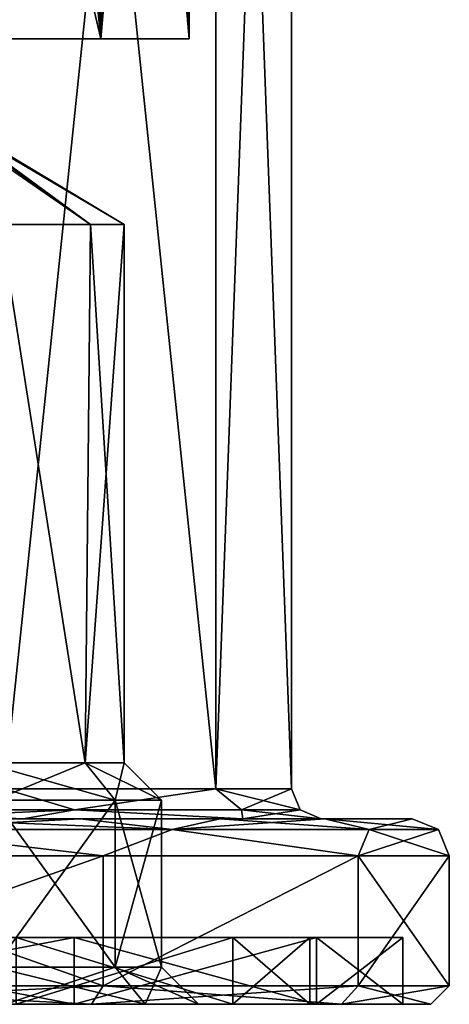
# Model space of a CAD drawing. Header units: millimetres. Extents: x -175 to 175, y 0 to 247.
# Tile 6 of 185: x -137 to -125, y 0 to 27. Entities that reach past the tile are written whole.
import ezdxf

# ---------------------------------------------------------------- set-up
doc = ezdxf.new("R2010")
doc.units = ezdxf.units.MM
doc.header["$LTSCALE"] = 65.185185
for name, color, linetype in [('1382', 7, 'CONTINUOUS'), ('1383', 7, 'CONTINUOUS'), ('1385', 7, 'CONTINUOUS'), ('1386', 7, 'CONTINUOUS'), ('1387', 7, 'CONTINUOUS'), ('1388', 7, 'CONTINUOUS'), ('1389', 7, 'CONTINUOUS'), ('1390', 7, 'CONTINUOUS'), ('1391', 7, 'CONTINUOUS'), ('1392', 7, 'CONTINUOUS'), ('1393', 7, 'CONTINUOUS'), ('1394', 7, 'CONTINUOUS'), ('1395', 7, 'CONTINUOUS'), ('1396', 7, 'CONTINUOUS'), ('1397', 7, 'CONTINUOUS'), ('1398', 7, 'CONTINUOUS'), ('1399', 7, 'CONTINUOUS'), ('1400', 7, 'CONTINUOUS'), ('1401', 7, 'CONTINUOUS'), ('1426', 7, 'CONTINUOUS'), ('1427', 7, 'CONTINUOUS'), ('1428', 7, 'CONTINUOUS'), ('1429', 7, 'CONTINUOUS'), ('1430', 7, 'CONTINUOUS'), ('1431', 7, 'CONTINUOUS'), ('1432', 7, 'CONTINUOUS'), ('1433', 7, 'CONTINUOUS'), ('1434', 7, 'CONTINUOUS'), ('1460', 7, 'CONTINUOUS'), ('1461', 7, 'CONTINUOUS')]:
    doc.layers.add(name, color=color, linetype=linetype)

msp = doc.modelspace()

# ---------------------------------------------------------------- linework, layer by layer
at = {"layer": '1382', "color": 7, "linetype": 'CONTINUOUS', "true_color": 0xe0f2ff}
for points in [[(-167.75, 26), (-132.25, 26), (-148.764, 26, -1.196), (-167.75, 26)], [(-132.25, 26), (-167.75, 26), (-158.236, 26, 1.196), (-132.25, 26)], [(-158.875, 26, 15.372), (-134.628, 26, 8.875), (-165.372, 26, 8.875), (-158.875, 26, 15.372)], [(-165.372, 26, 8.875), (-134.628, 26, 8.875), (-141.764, 26, 8.804), (-165.372, 26, 8.875)], [(-141.125, 26, 15.372), (-134.628, 26, 8.875), (-158.875, 26, 15.372), (-141.125, 26, 15.372)], [(-155.764, 26, 1.196), (-132.25, 26), (-158.236, 26, 1.196), (-155.764, 26, 1.196)], [(-132.25, 26), (-155.764, 26, 1.196), (-144.236, 26, 1.196), (-132.25, 26)], [(-132.25, 26), (-134.628, 26, -8.875), (-148.764, 26, -1.196), (-132.25, 26)], [(-148.764, 26, -1.196), (-134.628, 26, -8.875), (-146.764, 26, -2.649), (-148.764, 26, -1.196)], [(-134.628, 26, -8.875), (-146, 26, -5), (-146.764, 26, -2.649), (-134.628, 26, -8.875)], [(-146, 26, -5), (-134.628, 26, -8.875), (-141, 26, -7), (-146, 26, -5)], [(-141.764, 26, 1.196), (-132.25, 26), (-144.236, 26, 1.196), (-141.764, 26, 1.196)], [(-139.764, 26, 2.649), (-132.25, 26), (-141.764, 26, 1.196), (-139.764, 26, 2.649)], [(-141.764, 26, 8.804), (-134.628, 26, 8.875), (-139.764, 26, 7.351), (-141.764, 26, 8.804)], [(-134.628, 26, -8.875), (-141.125, 26, -15.372), (-138.879, 26, -12.121), (-134.628, 26, -8.875)], [(-141, 26, -7), (-134.628, 26, -8.875), (-138.879, 26, -7.879), (-141, 26, -7)], [(-134.628, 26, 8.875), (-132.25, 26), (-139.764, 26, 7.351), (-134.628, 26, 8.875)], [(-139.764, 26, 7.351), (-132.25, 26), (-139, 26, 5), (-139.764, 26, 7.351)], [(-139, 26, 5), (-132.25, 26), (-139.764, 26, 2.649), (-139, 26, 5)], [(-138, 26, -10), (-134.628, 26, -8.875), (-138.879, 26, -12.121), (-138, 26, -10)], [(-134.628, 26, -8.875), (-138, 26, -10), (-138.879, 26, -7.879), (-134.628, 26, -8.875)]]:
    msp.add_3dface(points, dxfattribs=at)
at = {"layer": '1383', "linetype": 'CONTINUOUS'}
for points in [[(-141.125, 26, -15.372), (-134.628, 26, -8.875), (-141.125, 53.565, -15.372), (-141.125, 26, -15.372)], [(-141.125, 53.565, -15.372), (-134.628, 26, -8.875), (-137.449, 53.502, -12.551), (-141.125, 53.565, -15.372)], [(-137.449, 53.502, -12.551), (-134.628, 26, -8.875), (-134.628, 53.44, -8.875), (-137.449, 53.502, -12.551)], [(-134.628, 26, -8.875), (-132.25, 26), (-134.628, 53.44, -8.875), (-134.628, 26, -8.875)], [(-134.628, 53.44, -8.875), (-132.25, 26), (-132.855, 53.377, -4.594), (-134.628, 53.44, -8.875)], [(-132.855, 53.377, -4.594), (-132.25, 26), (-132.25, 53.315), (-132.855, 53.377, -4.594)]]:
    msp.add_3dface(points, dxfattribs=at)
at = {"layer": '1385', "color": 7, "linetype": 'CONTINUOUS', "true_color": 0xe0f2ff}
for points in [[(-137.218, 60.5, -16.028), (-131.53, 60.5, -8.895), (-137.219, 5.8, -16.028), (-137.218, 60.5, -16.028)], [(-137.219, 5.8, -16.028), (-131.53, 60.5, -8.895), (-131.53, 5.8, -8.895), (-137.219, 5.8, -16.028)], [(-129.5, 60.5), (-129.5, 5.8), (-131.53, 5.8, -8.895), (-129.5, 60.5)], [(-131.53, 60.5, -8.895), (-129.5, 60.5), (-131.53, 5.8, -8.895), (-131.53, 60.5, -8.895)]]:
    msp.add_3dface(points, dxfattribs=at)
at = {"layer": '1386', "color": 7, "linetype": 'CONTINUOUS', "true_color": 0xe0f2ff}
for points in [[(-139.693, 5, 21.397), (-135.189, 5, 18.566), (-145.259, 5, 20.766), (-139.693, 5, 21.397)], [(-145.259, 5, 20.766), (-135.189, 5, 18.566), (-140.757, 5, 19.19), (-145.259, 5, 20.766)], [(-140.757, 5, 19.19), (-135.189, 5, 18.566), (-136.717, 5, 16.651), (-140.757, 5, 19.19)], [(-135.189, 5, -18.566), (-139.693, 5, -21.397), (-140.757, 5, -19.19), (-135.189, 5, -18.566)], [(-136.718, 5, -16.651), (-135.189, 5, -18.566), (-140.757, 5, -19.19), (-136.718, 5, -16.651)], [(-131.428, 5, -14.803), (-135.189, 5, -18.566), (-136.718, 5, -16.651), (-131.428, 5, -14.803)], [(-130.809, 5, -9.242), (-131.428, 5, -14.803), (-136.718, 5, -16.651), (-130.809, 5, -9.242)], [(-131.428, 5, 14.803), (-128.599, 5, 10.298), (-136.717, 5, 16.651), (-131.428, 5, 14.803)], [(-136.717, 5, 16.651), (-128.599, 5, 10.298), (-130.809, 5, 9.242), (-136.717, 5, 16.651)], [(-135.189, 5, 18.566), (-131.428, 5, 14.803), (-136.717, 5, 16.651), (-135.189, 5, 18.566)], [(-128.599, 5, -10.298), (-131.428, 5, -14.803), (-130.809, 5, -9.242), (-128.599, 5, -10.298)], [(-128.599, 5, 10.298), (-126.25, 5), (-130.809, 5, 9.242), (-128.599, 5, 10.298)], [(-130.809, 5, 9.242), (-126.25, 5), (-128.7, 5), (-130.809, 5, 9.242)], [(-128.7, 5), (-128.599, 5, -10.298), (-130.809, 5, -9.242), (-128.7, 5)], [(-126.25, 5), (-128.599, 5, -10.298), (-128.7, 5), (-126.25, 5)]]:
    msp.add_3dface(points, dxfattribs=at)
at = {"layer": '1387', "color": 7, "linetype": 'CONTINUOUS', "true_color": 0xe0f2ff}
for points in [[(-134.569, 0.5, -19.35), (-144.493, 0.5, -24.129), (-134.569, 4, -19.35), (-134.569, 0.5, -19.35)], [(-134.569, 4, -19.35), (-144.493, 0.5, -24.129), (-144.493, 4, -24.129), (-134.569, 4, -19.35)], [(-127.701, 0.5, -10.739), (-134.569, 0.5, -19.35), (-127.701, 4, -10.739), (-127.701, 0.5, -10.739)], [(-127.701, 4, -10.739), (-134.569, 0.5, -19.35), (-134.569, 4, -19.35), (-127.701, 4, -10.739)], [(-125.25, 0.5), (-127.701, 0.5, -10.739), (-125.25, 4), (-125.25, 0.5)], [(-125.25, 4), (-127.701, 0.5, -10.739), (-127.701, 4, -10.739), (-125.25, 4)]]:
    msp.add_3dface(points, dxfattribs=at)
at = {"layer": '1388', "color": 7, "linetype": 'CONTINUOUS', "true_color": 0xe0f2ff}
for points in [[(-134.88, 0, 18.959), (-144.604, 0, 23.642), (-144.771, 0, 22.911), (-134.88, 0, 18.959)], [(-135.348, 0, 18.373), (-134.88, 0, 18.959), (-144.771, 0, 22.911), (-135.348, 0, 18.373)], [(-144.604, 0, -23.642), (-134.88, 0, -18.959), (-144.771, 0, -22.911), (-144.604, 0, -23.642)], [(-144.771, 0, -22.911), (-134.88, 0, -18.959), (-135.348, 0, -18.373), (-144.771, 0, -22.911)], [(-128.151, 0, 10.522), (-134.88, 0, 18.959), (-135.348, 0, 18.373), (-128.151, 0, 10.522)], [(-128.827, 0, 10.196), (-128.151, 0, 10.522), (-135.348, 0, 18.373), (-128.827, 0, 10.196)], [(-134.88, 0, -18.959), (-128.151, 0, -10.522), (-135.348, 0, -18.373), (-134.88, 0, -18.959)], [(-135.348, 0, -18.373), (-128.151, 0, -10.522), (-128.827, 0, -10.196), (-135.348, 0, -18.373)], [(-126.5, 0), (-128.151, 0, 10.522), (-128.827, 0, 10.196), (-126.5, 0)], [(-128.151, 0, -10.522), (-125.75, 0), (-128.827, 0, -10.196), (-128.151, 0, -10.522)], [(-125.75, 0), (-126.5, 0), (-128.827, 0, -10.196), (-125.75, 0)], [(-125.75, 0), (-128.151, 0, 10.522), (-126.5, 0), (-125.75, 0)]]:
    msp.add_3dface(points, dxfattribs=at)
at = {"layer": '1389', "color": 7, "linetype": 'CONTINUOUS', "true_color": 0xe0f2ff}
for points in [[(-144.771, 0, -22.911), (-135.348, 0, -18.373), (-144.771, 1.8, -22.911), (-144.771, 0, -22.911)], [(-144.771, 1.8, -22.911), (-135.348, 0, -18.373), (-135.348, 1.8, -18.373), (-144.771, 1.8, -22.911)], [(-135.348, 0, -18.373), (-128.827, 0, -10.196), (-135.348, 1.8, -18.373), (-135.348, 0, -18.373)], [(-135.348, 1.8, -18.373), (-128.827, 0, -10.196), (-128.827, 1.8, -10.196), (-135.348, 1.8, -18.373)], [(-128.827, 0, -10.196), (-126.5, 0), (-128.827, 1.8, -10.196), (-128.827, 0, -10.196)], [(-128.827, 1.8, -10.196), (-126.5, 0), (-126.5, 1.8), (-128.827, 1.8, -10.196)]]:
    msp.add_3dface(points, dxfattribs=at)
at = {"layer": '1390', "color": 7, "linetype": 'CONTINUOUS', "true_color": 0xe0f2ff}
for points in [[(-155.229, 1.8, -22.911), (-144.771, 1.8, -22.911), (-135.348, 1.8, -18.373), (-155.229, 1.8, -22.911)], [(-155.229, 1.8, -22.911), (-135.348, 1.8, -18.373), (-145.327, 1.8, -20.473), (-155.229, 1.8, -22.911)], [(-145.327, 1.8, -20.473), (-135.348, 1.8, -18.373), (-136.907, 1.8, -16.418), (-145.327, 1.8, -20.473)], [(-135.348, 1.8, 18.373), (-144.771, 1.8, 22.911), (-145.327, 1.8, 20.473), (-135.348, 1.8, 18.373)], [(-136.907, 1.8, 16.418), (-135.348, 1.8, 18.373), (-145.327, 1.8, 20.473), (-136.907, 1.8, 16.418)], [(-135.348, 1.8, -18.373), (-128.827, 1.8, -10.196), (-136.907, 1.8, -16.418), (-135.348, 1.8, -18.373)], [(-136.907, 1.8, -16.418), (-128.827, 1.8, -10.196), (-131.08, 1.8, -9.112), (-136.907, 1.8, -16.418)], [(-128.827, 1.8, 10.196), (-135.348, 1.8, 18.373), (-136.907, 1.8, 16.418), (-128.827, 1.8, 10.196)], [(-131.08, 1.8, 9.112), (-128.827, 1.8, 10.196), (-136.907, 1.8, 16.418), (-131.08, 1.8, 9.112)], [(-128.827, 1.8, -10.196), (-126.5, 1.8), (-131.08, 1.8, -9.112), (-128.827, 1.8, -10.196)], [(-126.5, 1.8), (-129, 1.8), (-131.08, 1.8, -9.112), (-126.5, 1.8)], [(-129, 1.8), (-128.827, 1.8, 10.196), (-131.08, 1.8, 9.112), (-129, 1.8)], [(-126.5, 1.8), (-128.827, 1.8, 10.196), (-129, 1.8), (-126.5, 1.8)]]:
    msp.add_3dface(points, dxfattribs=at)
at = {"layer": '1391', "color": 7, "linetype": 'CONTINUOUS', "true_color": 0xe0f2ff}
for points in [[(-136.907, 1.8, -16.418), (-131.08, 1.8, -9.112), (-136.907, 0, -16.418), (-136.907, 1.8, -16.418)], [(-136.907, 0, -16.418), (-131.08, 1.8, -9.112), (-131.08, 0, -9.112), (-136.907, 0, -16.418)], [(-131.08, 1.8, -9.112), (-129, 1.8), (-131.08, 0, -9.112), (-131.08, 1.8, -9.112)], [(-131.08, 0, -9.112), (-129, 1.8), (-129, 0), (-131.08, 0, -9.112)]]:
    msp.add_3dface(points, dxfattribs=at)
at = {"layer": '1392', "color": 7, "linetype": 'CONTINUOUS', "true_color": 0xe0f2ff}
for points in [[(-136.907, 0, -16.418), (-131.08, 0, -9.112), (-147.682, 0, -15.633), (-136.907, 0, -16.418)], [(-147.682, 0, -15.633), (-131.08, 0, -9.112), (-143.932, 0, -12.908), (-147.682, 0, -15.633)], [(-143.932, 0, -12.908), (-131.08, 0, -9.112), (-142.5, 0, -8.5), (-143.932, 0, -12.908)], [(-142.5, 0, -8.5), (-129, 0), (-143.932, 0, -4.092), (-142.5, 0, -8.5)], [(-143.932, 0, -4.092), (-129, 0), (-137.182, 0, -2.133), (-143.932, 0, -4.092)], [(-131.08, 0, -9.112), (-129, 0), (-142.5, 0, -8.5), (-131.08, 0, -9.112)], [(-137.182, 0, -2.133), (-129, 0), (-133.432, 0, 0.592), (-137.182, 0, -2.133)], [(-133.432, 0, 9.408), (-136.907, 0, 16.418), (-137.182, 0, 12.133), (-133.432, 0, 9.408)], [(-131.08, 0, 9.112), (-136.907, 0, 16.418), (-133.432, 0, 9.408), (-131.08, 0, 9.112)], [(-129, 0), (-132, 0, 5), (-133.432, 0, 0.592), (-129, 0)], [(-132, 0, 5), (-131.08, 0, 9.112), (-133.432, 0, 9.408), (-132, 0, 5)], [(-129, 0), (-131.08, 0, 9.112), (-132, 0, 5), (-129, 0)]]:
    msp.add_3dface(points, dxfattribs=at)
at = {"layer": '1393', "linetype": 'CONTINUOUS'}
for points in [[(-132.25, 26), (-134.628, 26, 8.875), (-132.25, 53.315), (-132.25, 26)], [(-132.25, 53.315), (-134.628, 26, 8.875), (-133.288, 53.233, 5.982), (-132.25, 53.315)], [(-136.282, 53.15, 11.264), (-141.125, 26, 15.372), (-143.21, 53.15, 16.4), (-136.282, 53.15, 11.264)], [(-134.628, 26, 8.875), (-141.125, 26, 15.372), (-136.282, 53.15, 11.264), (-134.628, 26, 8.875)], [(-133.288, 53.233, 5.982), (-134.628, 26, 8.875), (-136.282, 53.15, 11.264), (-133.288, 53.233, 5.982)]]:
    msp.add_3dface(points, dxfattribs=at)
at = {"layer": '1394', "color": 7, "linetype": 'CONTINUOUS', "true_color": 0xe0f2ff}
for points in [[(-131.53, 5.8, 8.895), (-137.218, 60.5, 16.028), (-137.219, 5.8, 16.028), (-131.53, 5.8, 8.895)], [(-131.53, 60.5, 8.895), (-137.218, 60.5, 16.028), (-131.53, 5.8, 8.895), (-131.53, 60.5, 8.895)], [(-129.5, 5.8), (-129.5, 60.5), (-131.53, 60.5, 8.895), (-129.5, 5.8)], [(-129.5, 5.8), (-131.53, 60.5, 8.895), (-131.53, 5.8, 8.895), (-129.5, 5.8)]]:
    msp.add_3dface(points, dxfattribs=at)
at = {"layer": '1395', "color": 7, "linetype": 'CONTINUOUS', "true_color": 0xe0f2ff}
for points in [[(-144.493, 0.5, 24.129), (-134.569, 0.5, 19.35), (-144.493, 4, 24.129), (-144.493, 0.5, 24.129)], [(-144.493, 4, 24.129), (-134.569, 0.5, 19.35), (-134.569, 4, 19.35), (-144.493, 4, 24.129)], [(-134.569, 0.5, 19.35), (-127.701, 0.5, 10.739), (-127.701, 4, 10.739), (-134.569, 0.5, 19.35)], [(-134.569, 4, 19.35), (-134.569, 0.5, 19.35), (-127.701, 4, 10.739), (-134.569, 4, 19.35)], [(-125.25, 0.5), (-125.25, 4), (-127.701, 4, 10.739), (-125.25, 0.5)], [(-127.701, 0.5, 10.739), (-125.25, 0.5), (-127.701, 4, 10.739), (-127.701, 0.5, 10.739)]]:
    msp.add_3dface(points, dxfattribs=at)
at = {"layer": '1396', "color": 7, "linetype": 'CONTINUOUS', "true_color": 0xe0f2ff}
for points in [[(-135.348, 0, 18.373), (-144.771, 0, 22.911), (-135.348, 1.8, 18.373), (-135.348, 0, 18.373)], [(-144.771, 0, 22.911), (-144.771, 1.8, 22.911), (-135.348, 1.8, 18.373), (-144.771, 0, 22.911)], [(-128.827, 0, 10.196), (-135.348, 0, 18.373), (-128.827, 1.8, 10.196), (-128.827, 0, 10.196)], [(-135.348, 0, 18.373), (-135.348, 1.8, 18.373), (-128.827, 1.8, 10.196), (-135.348, 0, 18.373)], [(-126.5, 0), (-128.827, 0, 10.196), (-126.5, 1.8), (-126.5, 0)], [(-126.5, 1.8), (-128.827, 0, 10.196), (-128.827, 1.8, 10.196), (-126.5, 1.8)]]:
    msp.add_3dface(points, dxfattribs=at)
at = {"layer": '1397', "color": 7, "linetype": 'CONTINUOUS', "true_color": 0xe0f2ff}
for points in [[(-131.08, 1.8, 9.112), (-136.907, 1.8, 16.418), (-131.08, 0, 9.112), (-131.08, 1.8, 9.112)], [(-136.907, 1.8, 16.418), (-136.907, 0, 16.418), (-131.08, 0, 9.112), (-136.907, 1.8, 16.418)], [(-129, 1.8), (-131.08, 1.8, 9.112), (-129, 0), (-129, 1.8)], [(-129, 0), (-131.08, 1.8, 9.112), (-131.08, 0, 9.112), (-129, 0)]]:
    msp.add_3dface(points, dxfattribs=at)
at = {"layer": '1398', "color": 7, "linetype": 'CONTINUOUS', "true_color": 0xe0f2ff}
for points in [[(-139.693, 5, -21.397), (-135.189, 5, -18.566), (-140.641, 4.707, -22.595), (-139.693, 5, -21.397)], [(-135.189, 5, -18.566), (-132.706, 4.707, -17.294), (-140.641, 4.707, -22.595), (-135.189, 5, -18.566)], [(-135.189, 5, -18.566), (-131.428, 5, -14.803), (-132.706, 4.707, -17.294), (-135.189, 5, -18.566)], [(-131.428, 5, -14.803), (-128.599, 5, -10.298), (-132.706, 4.707, -17.294), (-131.428, 5, -14.803)], [(-128.599, 5, -10.298), (-127.405, 4.707, -9.359), (-132.706, 4.707, -17.294), (-128.599, 5, -10.298)], [(-128.599, 5, -10.298), (-126.25, 5), (-127.405, 4.707, -9.359), (-128.599, 5, -10.298)], [(-126.25, 5), (-125.543, 4.707), (-127.405, 4.707, -9.359), (-126.25, 5)], [(-134.569, 4, -19.35), (-144.493, 4, -24.129), (-140.641, 4.707, -22.595), (-134.569, 4, -19.35)], [(-132.706, 4.707, -17.294), (-134.569, 4, -19.35), (-140.641, 4.707, -22.595), (-132.706, 4.707, -17.294)], [(-127.701, 4, -10.739), (-134.569, 4, -19.35), (-132.706, 4.707, -17.294), (-127.701, 4, -10.739)], [(-127.405, 4.707, -9.359), (-127.701, 4, -10.739), (-132.706, 4.707, -17.294), (-127.405, 4.707, -9.359)], [(-125.25, 4), (-127.701, 4, -10.739), (-125.543, 4.707), (-125.25, 4)], [(-125.543, 4.707), (-127.701, 4, -10.739), (-127.405, 4.707, -9.359), (-125.543, 4.707)]]:
    msp.add_3dface(points, dxfattribs=at)
at = {"layer": '1399', "color": 7, "linetype": 'CONTINUOUS', "true_color": 0xe0f2ff}
for points in [[(-139.693, 5, 21.397), (-140.641, 4.707, 22.595), (-132.706, 4.707, 17.294), (-139.693, 5, 21.397)], [(-135.189, 5, 18.566), (-139.693, 5, 21.397), (-132.706, 4.707, 17.294), (-135.189, 5, 18.566)], [(-131.428, 5, 14.803), (-135.189, 5, 18.566), (-132.706, 4.707, 17.294), (-131.428, 5, 14.803)], [(-131.428, 5, 14.803), (-132.706, 4.707, 17.294), (-127.405, 4.707, 9.359), (-131.428, 5, 14.803)], [(-128.599, 5, 10.298), (-131.428, 5, 14.803), (-127.405, 4.707, 9.359), (-128.599, 5, 10.298)], [(-126.25, 5), (-128.599, 5, 10.298), (-125.543, 4.707), (-126.25, 5)], [(-125.543, 4.707), (-128.599, 5, 10.298), (-127.405, 4.707, 9.359), (-125.543, 4.707)], [(-144.493, 4, 24.129), (-134.569, 4, 19.35), (-140.641, 4.707, 22.595), (-144.493, 4, 24.129)], [(-140.641, 4.707, 22.595), (-134.569, 4, 19.35), (-132.706, 4.707, 17.294), (-140.641, 4.707, 22.595)], [(-134.569, 4, 19.35), (-127.701, 4, 10.739), (-132.706, 4.707, 17.294), (-134.569, 4, 19.35)], [(-132.706, 4.707, 17.294), (-127.701, 4, 10.739), (-127.405, 4.707, 9.359), (-132.706, 4.707, 17.294)], [(-127.701, 4, 10.739), (-125.25, 4), (-127.405, 4.707, 9.359), (-127.701, 4, 10.739)], [(-125.25, 4), (-125.543, 4.707), (-127.405, 4.707, 9.359), (-125.25, 4)]]:
    msp.add_3dface(points, dxfattribs=at)
at = {"layer": '1400', "color": 7, "linetype": 'CONTINUOUS', "true_color": 0xe0f2ff}
for points in [[(-137.219, 5.8, -16.028), (-135.339, 5.234, -14.661), (-142.065, 5.234, -19.156), (-137.219, 5.8, -16.028)], [(-137.219, 5.8, -16.028), (-131.53, 5.8, -8.895), (-135.339, 5.234, -14.661), (-137.219, 5.8, -16.028)], [(-131.53, 5.8, -8.895), (-130.844, 5.234, -7.935), (-135.339, 5.234, -14.661), (-131.53, 5.8, -8.895)], [(-131.53, 5.8, -8.895), (-129.5, 5.8), (-130.844, 5.234, -7.935), (-131.53, 5.8, -8.895)], [(-129.5, 5.8), (-129.266, 5.234), (-130.844, 5.234, -7.935), (-129.5, 5.8)], [(-135.339, 5.234, -14.661), (-140.757, 5, -19.19), (-142.065, 5.234, -19.156), (-135.339, 5.234, -14.661)], [(-136.718, 5, -16.651), (-140.757, 5, -19.19), (-135.339, 5.234, -14.661), (-136.718, 5, -16.651)], [(-130.809, 5, -9.242), (-136.718, 5, -16.651), (-135.339, 5.234, -14.661), (-130.809, 5, -9.242)], [(-130.844, 5.234, -7.935), (-130.809, 5, -9.242), (-135.339, 5.234, -14.661), (-130.844, 5.234, -7.935)], [(-129.266, 5.234), (-130.809, 5, -9.242), (-130.844, 5.234, -7.935), (-129.266, 5.234)], [(-128.7, 5), (-130.809, 5, -9.242), (-129.266, 5.234), (-128.7, 5)]]:
    msp.add_3dface(points, dxfattribs=at)
at = {"layer": '1401', "color": 7, "linetype": 'CONTINUOUS', "true_color": 0xe0f2ff}
for points in [[(-137.219, 5.8, 16.028), (-142.065, 5.234, 19.156), (-135.339, 5.234, 14.661), (-137.219, 5.8, 16.028)], [(-131.53, 5.8, 8.895), (-137.219, 5.8, 16.028), (-135.339, 5.234, 14.661), (-131.53, 5.8, 8.895)], [(-131.53, 5.8, 8.895), (-135.339, 5.234, 14.661), (-130.844, 5.234, 7.935), (-131.53, 5.8, 8.895)], [(-129.5, 5.8), (-131.53, 5.8, 8.895), (-129.266, 5.234), (-129.5, 5.8)], [(-129.266, 5.234), (-131.53, 5.8, 8.895), (-130.844, 5.234, 7.935), (-129.266, 5.234)], [(-140.757, 5, 19.19), (-136.717, 5, 16.651), (-142.065, 5.234, 19.156), (-140.757, 5, 19.19)], [(-142.065, 5.234, 19.156), (-136.717, 5, 16.651), (-135.339, 5.234, 14.661), (-142.065, 5.234, 19.156)], [(-136.717, 5, 16.651), (-130.809, 5, 9.242), (-135.339, 5.234, 14.661), (-136.717, 5, 16.651)], [(-135.339, 5.234, 14.661), (-130.809, 5, 9.242), (-130.844, 5.234, 7.935), (-135.339, 5.234, 14.661)], [(-130.809, 5, 9.242), (-128.7, 5), (-130.844, 5.234, 7.935), (-130.809, 5, 9.242)], [(-128.7, 5), (-129.266, 5.234), (-130.844, 5.234, 7.935), (-128.7, 5)]]:
    msp.add_3dface(points, dxfattribs=at)
at = {"layer": '1426', "color": 7, "linetype": 'CONTINUOUS', "true_color": 0xe0f2ff}
for points in [[(-137.491, 5.5, 11.182), (-134.241, 5.5, 8.821), (-137.491, 1, 11.182), (-137.491, 5.5, 11.182)], [(-137.491, 1, 11.182), (-134.241, 5.5, 8.821), (-134.241, 1, 8.821), (-137.491, 1, 11.182)], [(-133, 5.5, 5), (-133, 1, 5), (-134.241, 1, 8.821), (-133, 5.5, 5)], [(-134.241, 5.5, 8.821), (-133, 5.5, 5), (-134.241, 1, 8.821), (-134.241, 5.5, 8.821)]]:
    msp.add_3dface(points, dxfattribs=at)
at = {"layer": '1427', "color": 7, "linetype": 'CONTINUOUS', "true_color": 0xe0f2ff}
for points in [[(-135.05, 6.5, 8.233), (-137.491, 5.5, 11.182), (-137.8, 6.5, 10.231), (-135.05, 6.5, 8.233)], [(-134.241, 5.5, 8.821), (-137.491, 5.5, 11.182), (-135.05, 6.5, 8.233), (-134.241, 5.5, 8.821)], [(-134, 6.5, 5), (-134.241, 5.5, 8.821), (-135.05, 6.5, 8.233), (-134, 6.5, 5)], [(-133, 5.5, 5), (-134.241, 5.5, 8.821), (-134, 6.5, 5), (-133, 5.5, 5)]]:
    msp.add_3dface(points, dxfattribs=at)
at = {"layer": '1428', "color": 7, "linetype": 'CONTINUOUS', "true_color": 0xe0f2ff}
for points in [[(-135.05, 6.5, 8.233), (-137.8, 6.5, 10.231), (-137.329, 21, 10.053), (-135.05, 6.5, 8.233)], [(-134.907, 21, 8.026), (-135.05, 6.5, 8.233), (-137.329, 21, 10.053), (-134.907, 21, 8.026)], [(-134, 6.5, 5), (-135.05, 6.5, 8.233), (-134, 21, 5), (-134, 6.5, 5)], [(-134, 21, 5), (-135.05, 6.5, 8.233), (-134.907, 21, 8.026), (-134, 21, 5)]]:
    msp.add_3dface(points, dxfattribs=at)
at = {"layer": '1429', "color": 7, "linetype": 'CONTINUOUS', "true_color": 0xe0f2ff}
for points in [[(-139.012, 23.958, 5.308), (-134.907, 21, 8.026), (-139.044, 23.856, 5.591), (-139.012, 23.958, 5.308)], [(-139.044, 23.856, 4.409), (-134.907, 21, 1.974), (-139.012, 23.958, 4.692), (-139.044, 23.856, 4.409)], [(-139.012, 23.958, 4.692), (-134, 21, 5), (-139, 24.004, 5), (-139.012, 23.958, 4.692)], [(-139, 24.004, 5), (-134.907, 21, 8.026), (-139.012, 23.958, 5.308), (-139, 24.004, 5)], [(-134.907, 21, 1.974), (-134, 21, 5), (-139.012, 23.958, 4.692), (-134.907, 21, 1.974)], [(-134, 21, 5), (-134.907, 21, 8.026), (-139, 24.004, 5), (-134, 21, 5)], [(-134.907, 21, 8.026), (-137.329, 21, 10.053), (-139.044, 23.856, 5.591), (-134.907, 21, 8.026)], [(-137.329, 21, -0.053), (-134.907, 21, 1.974), (-139.044, 23.856, 4.409), (-137.329, 21, -0.053)]]:
    msp.add_3dface(points, dxfattribs=at)
at = {"layer": '1430', "color": 7, "linetype": 'CONTINUOUS', "true_color": 0xe0f2ff}
for points in [[(-137.182, 0, 12.133), (-137.491, 1, 11.182), (-134.241, 1, 8.821), (-137.182, 0, 12.133)], [(-133.432, 0, 9.408), (-137.182, 0, 12.133), (-134.241, 1, 8.821), (-133.432, 0, 9.408)], [(-133, 1, 5), (-133.432, 0, 9.408), (-134.241, 1, 8.821), (-133, 1, 5)], [(-132, 0, 5), (-133.432, 0, 9.408), (-133, 1, 5), (-132, 0, 5)]]:
    msp.add_3dface(points, dxfattribs=at)
at = {"layer": '1431', "color": 7, "linetype": 'CONTINUOUS', "true_color": 0xe0f2ff}
for points in [[(-137.491, 1, -1.182), (-134.241, 1, 1.179), (-137.491, 5.5, -1.182), (-137.491, 1, -1.182)], [(-137.491, 5.5, -1.182), (-134.241, 1, 1.179), (-134.241, 5.5, 1.179), (-137.491, 5.5, -1.182)], [(-133, 1, 5), (-133, 5.5, 5), (-134.241, 5.5, 1.179), (-133, 1, 5)], [(-134.241, 1, 1.179), (-133, 1, 5), (-134.241, 5.5, 1.179), (-134.241, 1, 1.179)]]:
    msp.add_3dface(points, dxfattribs=at)
at = {"layer": '1432', "color": 7, "linetype": 'CONTINUOUS', "true_color": 0xe0f2ff}
for points in [[(-137.491, 5.5, -1.182), (-134.241, 5.5, 1.179), (-137.8, 6.5, -0.231), (-137.491, 5.5, -1.182)], [(-137.8, 6.5, -0.231), (-134.241, 5.5, 1.179), (-135.05, 6.5, 1.767), (-137.8, 6.5, -0.231)], [(-133, 5.5, 5), (-134, 6.5, 5), (-135.05, 6.5, 1.767), (-133, 5.5, 5)], [(-134.241, 5.5, 1.179), (-133, 5.5, 5), (-135.05, 6.5, 1.767), (-134.241, 5.5, 1.179)]]:
    msp.add_3dface(points, dxfattribs=at)
at = {"layer": '1433', "color": 7, "linetype": 'CONTINUOUS', "true_color": 0xe0f2ff}
for points in [[(-137.329, 21, -0.053), (-137.8, 6.5, -0.231), (-135.05, 6.5, 1.767), (-137.329, 21, -0.053)], [(-134.907, 21, 1.974), (-137.329, 21, -0.053), (-135.05, 6.5, 1.767), (-134.907, 21, 1.974)], [(-134, 6.5, 5), (-134.907, 21, 1.974), (-135.05, 6.5, 1.767), (-134, 6.5, 5)], [(-134, 6.5, 5), (-134, 21, 5), (-134.907, 21, 1.974), (-134, 6.5, 5)]]:
    msp.add_3dface(points, dxfattribs=at)
at = {"layer": '1434', "color": 7, "linetype": 'CONTINUOUS', "true_color": 0xe0f2ff}
for points in [[(-137.182, 0, -2.133), (-133.432, 0, 0.592), (-137.491, 1, -1.182), (-137.182, 0, -2.133)], [(-133.432, 0, 0.592), (-134.241, 1, 1.179), (-137.491, 1, -1.182), (-133.432, 0, 0.592)], [(-133.432, 0, 0.592), (-132, 0, 5), (-134.241, 1, 1.179), (-133.432, 0, 0.592)], [(-132, 0, 5), (-133, 1, 5), (-134.241, 1, 1.179), (-132, 0, 5)]]:
    msp.add_3dface(points, dxfattribs=at)
at = {"layer": '1460', "color": 7, "linetype": 'CONTINUOUS', "true_color": 0xe0f2ff}
for points in [[(-144.604, 0, 23.642), (-134.88, 0, 18.959), (-144.493, 0.5, 24.129), (-144.604, 0, 23.642)], [(-134.88, 0, 18.959), (-134.569, 0.5, 19.35), (-144.493, 0.5, 24.129), (-134.88, 0, 18.959)], [(-134.88, 0, 18.959), (-128.151, 0, 10.522), (-134.569, 0.5, 19.35), (-134.88, 0, 18.959)], [(-128.151, 0, 10.522), (-127.701, 0.5, 10.739), (-134.569, 0.5, 19.35), (-128.151, 0, 10.522)], [(-128.151, 0, 10.522), (-125.75, 0), (-127.701, 0.5, 10.739), (-128.151, 0, 10.522)], [(-125.75, 0), (-125.25, 0.5), (-127.701, 0.5, 10.739), (-125.75, 0)]]:
    msp.add_3dface(points, dxfattribs=at)
at = {"layer": '1461', "color": 7, "linetype": 'CONTINUOUS', "true_color": 0xe0f2ff}
for points in [[(-144.493, 0.5, -24.129), (-134.569, 0.5, -19.35), (-144.604, 0, -23.642), (-144.493, 0.5, -24.129)], [(-134.569, 0.5, -19.35), (-134.88, 0, -18.959), (-144.604, 0, -23.642), (-134.569, 0.5, -19.35)], [(-134.569, 0.5, -19.35), (-127.701, 0.5, -10.739), (-134.88, 0, -18.959), (-134.569, 0.5, -19.35)], [(-127.701, 0.5, -10.739), (-128.151, 0, -10.522), (-134.88, 0, -18.959), (-127.701, 0.5, -10.739)], [(-127.701, 0.5, -10.739), (-125.25, 0.5), (-128.151, 0, -10.522), (-127.701, 0.5, -10.739)], [(-125.25, 0.5), (-125.75, 0), (-128.151, 0, -10.522), (-125.25, 0.5)]]:
    msp.add_3dface(points, dxfattribs=at)

doc.saveas('drawing.dxf')
